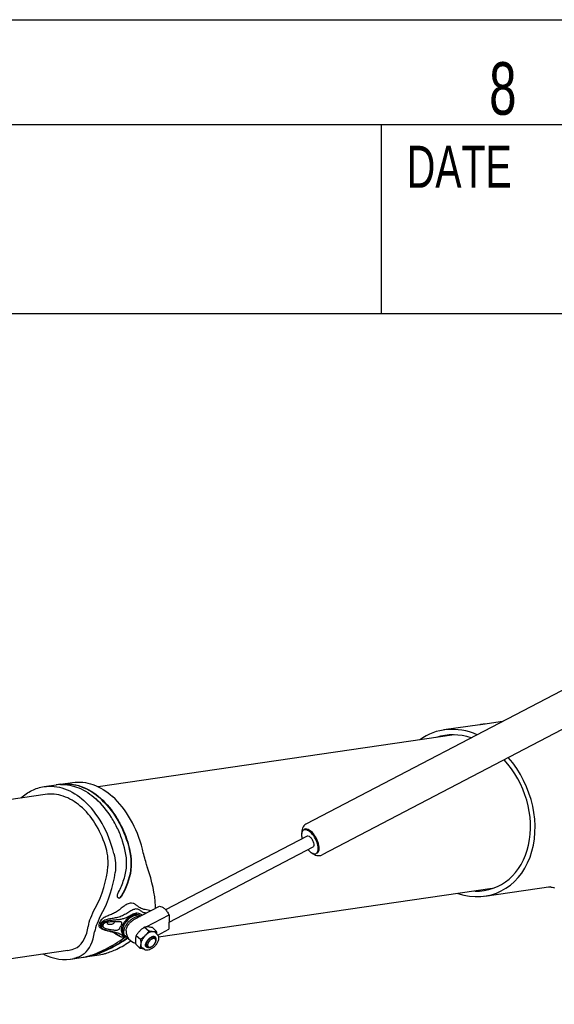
# Model space of a CAD drawing. Extents: x 0 to 420, y 0 to 297.
# Tile 11 of 14: x 368 to 393, y 250 to 297. Entities that reach past the tile are written whole.
import ezdxf

# ---------------------------------------------------------------- set-up
doc = ezdxf.new("R2010")
doc.units = 0
doc.header["$LTSCALE"] = 23.1
for name, color, linetype in [('100001_DXF_CONTINUOUS_LINE', 7, 'CONTINUOUS'), ('100003_DXF_CONTINUOUS_LINE', 7, 'CONTINUOUS'), ('100188_DXF_CONTINUOUS_LINE', 7, 'CONTINUOUS'), ('100332_DXF_FORMAT', 7, 'CONTINUOUS'), ('9900420_DXF_CONTINUOUS_LIN', 7, 'CONTINUOUS'), ('9903861_DXF_CONTINUOUS_LIN', 7, 'CONTINUOUS'), ('GAS_SPRING_BDXF_CONTINUOUS', 7, 'CONTINUOUS'), ('LOCK_NUT_M8_DXF_CONTINUOUS', 7, 'CONTINUOUS')]:
    doc.layers.add(name, color=color, linetype=linetype)
doc.styles.get("Standard").update_dxf_attribs({"font": 'txt', "width": 0.7})
doc.styles.add('TEXTSTYLE_2', font='txt', dxfattribs={"width": 0.7})

msp = doc.modelspace()

# ---------------------------------------------------------------- linework, layer by layer
at = {"layer": '100001_DXF_CONTINUOUS_LINE', "color": 7, "linetype": 'CONTINUOUS'}
for p, q in [((389.693, 263.443), (387.982, 263.194)), ((390.774, 263.597), (389.837, 263.461)), ((390.768, 263.594), (389.944, 263.474)), ((389.94, 255.288), (393.075, 255.745)), ((393.048, 255.723), (393.09, 255.715)), ((393.075, 255.745), (393.075, 255.745))]:
    msp.add_line(p, q, dxfattribs=at)
for points in [[(392.984, 255.732), (392.986, 255.732), (393.013, 255.728), (393.048, 255.723)], [(393.09, 255.715), (393.139, 255.706), (393.194, 255.694), (393.255, 255.679)]]:
    msp.add_lwpolyline(points, dxfattribs=at)
msp.add_arc((389.965, 261.576), 1.887, 97.0599, 98.2946, dxfattribs=at)
for major_axis, start_param, end_param in [((-1.61, 3.776), -0.68071, 0.182653), ((-1.506, 3.531), 5.681719, 6.21867), ((-1.61, 3.776), 2.551219, 5.114698), ((-1.506, 3.531), -3.484478, -1.143733)]:
    msp.add_ellipse((388.961, 259.241), major_axis=major_axis, ratio=0.782301, start_param=start_param, end_param=end_param, dxfattribs=at)
msp.add_open_spline([(389.944, 263.474), (389.927, 263.472), (389.857, 263.463), (389.787, 263.455), (389.733, 263.448)], degree=3, knots=[0, 0, 0, 0, 0.234713, 1, 1, 1, 1], dxfattribs=at)
at = {"layer": '100003_DXF_CONTINUOUS_LINE', "color": 7, "linetype": 'CONTINUOUS'}
for p, q in [((388.472, 262.962), (371.528, 260.491)), ((369.011, 260.124), (352.174, 257.67)), ((390.286, 255.642), (374.405, 253.327)), ((373.102, 253.137), (373.035, 253.127)), ((370.091, 252.698), (352.526, 250.137))]:
    msp.add_line(p, q, dxfattribs=at)
at = {"layer": '100188_DXF_CONTINUOUS_LINE', "color": 7, "linetype": 'CONTINUOUS'}
for p, q in [((368.957, 260.496), (369.527, 260.579)), ((369.743, 260.61), (369.745, 260.611)), ((369.745, 260.611), (370.314, 260.694)), ((371.424, 259.914), (371.423, 259.916)), ((371.43, 259.909), (371.424, 259.914)), ((371.636, 259.928), (371.634, 259.929)), ((371.641, 259.948), (371.643, 259.946)), ((373.55, 254.345), (373.532, 254.364)), ((372.727, 253.465), (372.761, 253.439)), ((370.229, 252.293), (370.815, 252.378)), ((371.031, 252.41), (371.028, 252.409)), ((371.031, 252.41), (371.586, 252.491))]:
    msp.add_line(p, q, dxfattribs=at)
for points in [[(371.606, 253.8), (371.639, 253.775), (371.676, 253.749), (371.703, 253.73)], [(372.249, 253.567), (372.253, 253.564), (372.264, 253.557), (372.275, 253.549), (372.286, 253.542), (372.297, 253.534), (372.308, 253.527)], [(372.308, 253.527), (372.32, 253.519), (372.332, 253.512), (372.343, 253.504), (372.355, 253.497), (372.367, 253.489), (372.379, 253.482), (372.392, 253.475), (372.404, 253.467), (372.417, 253.46), (372.429, 253.453), (372.442, 253.445), (372.455, 253.438), (372.468, 253.431), (372.481, 253.424), (372.494, 253.416), (372.508, 253.409), (372.521, 253.402), (372.535, 253.395), (372.549, 253.388), (372.563, 253.381), (372.577, 253.374), (372.585, 253.37)]]:
    msp.add_lwpolyline(points, dxfattribs=at)
for centre, radius, start, end in [((369.805, 258.669), 1.93, 91.7395, 98.2854), ((370.023, 258.708), 1.923, 98.3547, 101.595), ((372.531, 255.264), 0.0764, 227.9225, 233.9781), ((373.291, 254.762), 0.975, 356.6539, 3.1605), ((372.072, 253.423), 0.643, 99.9478, 101.4309), ((372.103, 253.241), 0.828, 97.5385, 99.8995), ((372.214, 253.952), 0.253, 154.8467, 159.2124), ((372.137, 252.992), 1.078, 96.6661, 97.5942), ((373.502, 253.685), 0.723, 115.8323, 116.954), ((373.425, 254.189), 0.199, 57.703, 59.297), ((373.427, 254.191), 0.196, 54.137, 57.706), ((373.428, 254.193), 0.194, 48.0522, 54.1357), ((373.429, 254.194), 0.193, 47.6932, 48.0442), ((373.536, 253.509), 0.873, 152.6728, 153.3014), ((372.885, 253.587), 0.193, 221.832, 227.8769), ((373.013, 252.977), 0.409, 121.9737, 125.8431), ((373.008, 252.987), 0.398, 117.971, 122.0078), ((372.846, 253.661), 0.279, 264.7438, 265.4229), ((370.487, 254.619), 2.265, 278.3445, 283.8123), ((370.727, 254.494), 2.107, 275.2957, 278.2178), ((370.452, 254.77), 2.42, 283.7656, 284.0357)]:
    msp.add_arc(centre, radius, start, end, dxfattribs=at)
for centre, major_axis, ratio, start_param, end_param in [((369.552, 256.411), (-0.743, 4.108), 0.685304, -1.472278, -0.721713), ((370.909, 256.609), (-0.743, 4.108), 0.685304, -1.472278, -0.721713), ((368.797, 256.301), (1.649, 3.654), 0.756307, -1.666583, -1.134241), ((368.797, 256.301), (1.722, 4.068), 0.774443, -1.703716, -1.228985), ((371.664, 256.719), (-1.854, 3.903), 0.469635, -2.286377, -1.811647), ((368.797, 256.301), (-1.604, 3.523), 0.470798, -3.063092, -2.53075), ((368.797, 256.301), (-1.854, 3.903), 0.469635, -3.013772, -2.539041), ((371.664, 256.719), (1.722, 4.068), 0.774443, 3.852075, 4.046031), ((369.552, 256.411), (-0.743, 4.108), 0.685304, 2.665562, 3.170445), ((370.909, 256.609), (-0.743, 4.108), 0.685304, -3.164968, -3.11274)]:
    msp.add_ellipse(centre, major_axis=major_axis, ratio=ratio, start_param=start_param, end_param=end_param, dxfattribs=at)
for points, knots in [([(369.745, 260.611), (369.905, 260.634), (370.236, 260.64), (370.912, 260.483), (371.372, 260.189), (371.641, 259.948)], [0, 0, 0, 0, 0.233956, 0.475402, 1, 1, 1, 1]), ([(369.746, 260.598), (370.038, 260.607), (370.661, 260.481), (371.182, 260.131), (371.423, 259.916)], [0, 0, 0, 0, 0.474818, 1, 1, 1, 1]), ([(371.634, 259.929), (371.375, 260.161), (370.937, 260.446), (370.291, 260.611), (369.973, 260.616), (369.819, 260.599)], [0, 0, 0, 0, 0.524471, 0.766214, 1, 1, 1, 1]), ([(370.314, 260.694), (370.474, 260.717), (370.805, 260.723), (371.482, 260.566), (371.942, 260.27), (372.212, 260.029)], [0, 0, 0, 0, 0.233928, 0.475362, 1, 1, 1, 1]), ([(367.851, 259.956), (368.009, 260.099), (368.354, 260.34), (368.756, 260.467), (368.957, 260.496)], [0, 0, 0, 0, 0.511959, 1, 1, 1, 1]), ([(368.957, 260.496), (369.116, 260.519), (369.448, 260.525), (370.125, 260.368), (370.585, 260.072), (370.854, 259.831)], [0, 0, 0, 0, 0.233928, 0.475362, 1, 1, 1, 1]), ([(371.873, 257.687), (371.751, 258.06), (371.436, 258.75), (370.751, 259.584), (370.034, 260.022), (369.441, 260.151), (369.151, 260.145), (369.011, 260.124)], [0, 0, 0, 0, 0.290688, 0.554879, 0.787804, 0.895466, 1, 1, 1, 1]), ([(372.47, 255.401), (372.567, 255.593), (372.742, 255.987), (372.963, 256.83), (372.787, 257.704), (372.474, 258.489), (372.089, 259.191), (371.714, 259.654), (371.43, 259.909)], [0, 0, 0, 0, 0.130003, 0.259463, 0.518653, 0.646347, 0.769949, 1, 1, 1, 1]), ([(371.636, 259.927), (371.929, 259.665), (372.452, 259.013), (372.978, 257.86), (373.204, 256.515), (372.839, 255.668), (372.628, 255.279)], [0, 0, 0, 0, 0.230123, 0.481246, 0.740807, 1, 1, 1, 1]), ([(371.643, 259.946), (371.937, 259.683), (372.325, 259.202), (372.716, 258.472), (373.029, 257.654), (373.22, 256.516), (372.855, 255.665), (372.644, 255.273)], [0, 0, 0, 0, 0.22997, 0.353705, 0.481477, 0.740902, 1, 1, 1, 1]), ([(373.887, 256.634), (373.863, 256.705), (373.77, 256.998), (373.694, 257.296), (373.638, 257.52)], [0, 0, 0, 0, 0.246401, 1, 1, 1, 1]), ([(372.48, 255.208), (372.469, 255.217), (372.432, 255.276), (372.446, 255.354), (372.47, 255.401)], [0, 0, 0, 0, 0.213112, 1, 1, 1, 1]), ([(373.05, 254.95), (372.984, 254.94), (372.85, 254.88), (372.676, 254.747), (372.498, 254.603), (372.309, 254.483), (372.111, 254.394), (371.91, 254.316), (371.707, 254.207), (371.613, 254.072), (371.584, 253.996)], [0, 0, 0, 0, 0.112976, 0.240147, 0.371099, 0.497658, 0.61763, 0.735844, 0.863148, 1, 1, 1, 1]), ([(372.644, 255.273), (372.628, 255.244), (372.59, 255.196), (372.524, 255.184), (372.5, 255.194)], [0, 0, 0, 0, 0.562427, 1, 1, 1, 1]), ([(372.507, 255.195), (372.518, 255.195), (372.57, 255.202), (372.609, 255.245), (372.628, 255.279)], [0, 0, 0, 0, 0.216344, 1, 1, 1, 1]), ([(374.029, 254.582), (373.99, 254.602), (373.902, 254.62), (373.731, 254.647), (373.557, 254.695), (373.418, 254.802), (373.314, 254.884), (373.193, 254.95), (373.097, 254.957), (373.05, 254.95)], [0, 0, 0, 0, 0.122015, 0.248157, 0.493711, 0.616174, 0.740792, 0.866706, 1, 1, 1, 1]), ([(371.063, 253.848), (371.085, 253.985), (371.18, 254.281), (371.31, 254.561), (371.391, 254.71)], [0, 0, 0, 0, 0.450766, 1, 1, 1, 1]), ([(371.646, 253.946), (371.66, 253.983), (371.703, 254.053), (371.83, 254.154), (372.023, 254.206), (372.248, 254.241), (372.471, 254.285), (372.691, 254.358), (372.891, 254.479), (373.075, 254.602), (373.211, 254.66), (373.277, 254.67)], [0, 0, 0, 0, 0.064105, 0.132157, 0.261721, 0.385211, 0.508218, 0.63394, 0.763452, 0.889706, 1, 1, 1, 1]), ([(372.992, 254.331), (373.048, 254.361), (373.151, 254.42), (373.265, 254.464), (373.32, 254.472)], [0, 0, 0, 0, 0.531415, 1, 1, 1, 1]), ([(373.837, 254.482), (373.792, 254.481), (373.698, 254.487), (373.578, 254.569), (373.454, 254.665), (373.336, 254.679), (373.277, 254.67)], [0, 0, 0, 0, 0.223123, 0.450993, 0.706434, 1, 1, 1, 1]), ([(373.571, 254.416), (373.535, 254.434), (373.457, 254.473), (373.367, 254.479), (373.32, 254.472)], [0, 0, 0, 0, 0.460995, 1, 1, 1, 1]), ([(371.692, 254.441), (371.61, 254.292), (371.479, 254.013), (371.385, 253.716), (371.364, 253.579)], [0, 0, 0, 0, 0.548432, 1, 1, 1, 1]), ([(371.584, 253.996), (371.576, 253.975), (371.564, 253.936), (371.559, 253.879), (371.573, 253.831), (371.594, 253.808), (371.606, 253.8)], [0, 0, 0, 0, 0.312609, 0.578359, 0.79904, 1, 1, 1, 1]), ([(371.695, 253.926), (371.705, 253.953), (371.736, 254.007), (371.832, 254.084), (371.98, 254.128), (372.156, 254.145), (372.328, 254.158), (372.498, 254.173), (372.668, 254.2), (372.835, 254.252), (372.94, 254.304), (372.992, 254.331)], [0, 0, 0, 0, 0.062377, 0.129013, 0.259667, 0.38448, 0.506804, 0.628364, 0.750351, 0.874409, 1, 1, 1, 1]), ([(371.788, 253.967), (371.793, 253.972), (371.812, 253.995), (371.836, 254.013), (371.857, 254.024)], [0, 0, 0, 0, 0.234017, 1, 1, 1, 1]), ([(371.857, 254.024), (371.863, 254.027), (371.891, 254.04), (371.921, 254.048), (371.944, 254.053)], [0, 0, 0, 0, 0.236, 1, 1, 1, 1]), ([(372.267, 253.987), (372.253, 253.972), (372.222, 253.951), (372.164, 253.939), (372.103, 253.936), (372.049, 253.936), (372.008, 253.943), (371.981, 253.954), (371.963, 253.981), (371.966, 254.003), (371.969, 254.015)], [0, 0, 0, 0, 0.164141, 0.300623, 0.487489, 0.665636, 0.749066, 0.826373, 0.903337, 1, 1, 1, 1]), ([(372.012, 254.063), (372.086, 254.072), (372.218, 254.077), (372.39, 254.081), (372.505, 254.085), (372.575, 254.081), (372.604, 254.075), (372.616, 254.07)], [0, 0, 0, 0, 0.370067, 0.651043, 0.857553, 0.936291, 1, 1, 1, 1]), ([(372.319, 254.079), (372.316, 254.072), (372.302, 254.039), (372.285, 254.007), (372.267, 253.987)], [0, 0, 0, 0, 0.239442, 1, 1, 1, 1]), ([(372.646, 254.021), (372.648, 253.998), (372.637, 253.944), (372.619, 253.894), (372.608, 253.867)], [0, 0, 0, 0, 0.444349, 1, 1, 1, 1]), ([(372.616, 254.07), (372.624, 254.065), (372.64, 254.052), (372.645, 254.031), (372.646, 254.021)], [0, 0, 0, 0, 0.487392, 1, 1, 1, 1]), ([(372.768, 254.039), (372.758, 254.025), (372.722, 253.97), (372.693, 253.912), (372.675, 253.866)], [0, 0, 0, 0, 0.258809, 1, 1, 1, 1]), ([(373.093, 254.282), (373.059, 254.259), (372.926, 254.157), (372.818, 254.022), (372.76, 253.91)], [0, 0, 0, 0, 0.247037, 1, 1, 1, 1]), ([(373.31, 254.423), (373.254, 254.415), (373.135, 254.37), (373.031, 254.302), (372.978, 254.261)], [0, 0, 0, 0, 0.461583, 1, 1, 1, 1]), ([(373.346, 254.388), (373.333, 254.386), (373.278, 254.375), (373.226, 254.355), (373.187, 254.336)], [0, 0, 0, 0, 0.23299, 1, 1, 1, 1]), ([(373.31, 254.423), (373.352, 254.429), (373.433, 254.428), (373.506, 254.39), (373.532, 254.364)], [0, 0, 0, 0, 0.54106, 1, 1, 1, 1]), ([(373.346, 254.388), (373.363, 254.39), (373.424, 254.395), (373.489, 254.382), (373.527, 254.36)], [0, 0, 0, 0, 0.277628, 1, 1, 1, 1]), ([(371.646, 253.946), (371.631, 253.907), (371.616, 253.82), (371.672, 253.751), (371.703, 253.73)], [0, 0, 0, 0, 0.532116, 1, 1, 1, 1]), ([(371.695, 253.926), (371.684, 253.897), (371.671, 253.836), (371.702, 253.781), (371.721, 253.761)], [0, 0, 0, 0, 0.526272, 1, 1, 1, 1]), ([(371.703, 253.73), (371.749, 253.699), (371.859, 253.666), (372.021, 253.629), (372.182, 253.591), (372.285, 253.557), (372.332, 253.534)], [0, 0, 0, 0, 0.250414, 0.50914, 0.762501, 1, 1, 1, 1]), ([(371.734, 253.749), (371.766, 253.722), (371.845, 253.686), (372.01, 253.643), (372.18, 253.611), (372.345, 253.574), (372.461, 253.541), (372.563, 253.496), (372.624, 253.461), (372.654, 253.444)], [0, 0, 0, 0, 0.126741, 0.260015, 0.527577, 0.657443, 0.781231, 0.895494, 1, 1, 1, 1]), ([(371.751, 253.869), (371.751, 253.854), (371.758, 253.82), (371.797, 253.78), (371.857, 253.754), (371.928, 253.733), (372.005, 253.716), (372.101, 253.699), (372.204, 253.684), (372.309, 253.671), (372.395, 253.665), (372.472, 253.669), (372.514, 253.699), (372.53, 253.717)], [0, 0, 0, 0, 0.054235, 0.113839, 0.1881, 0.27681, 0.372452, 0.463581, 0.615177, 0.73556, 0.833094, 0.913859, 1, 1, 1, 1]), ([(372.332, 253.534), (372.379, 253.511), (372.463, 253.454), (372.542, 253.391), (372.585, 253.37)], [0, 0, 0, 0, 0.523917, 1, 1, 1, 1]), ([(372.53, 253.717), (372.538, 253.727), (372.572, 253.773), (372.593, 253.826), (372.608, 253.867)], [0, 0, 0, 0, 0.228178, 1, 1, 1, 1]), ([(372.69, 253.503), (372.681, 253.516), (372.645, 253.575), (372.635, 253.646), (372.638, 253.698)], [0, 0, 0, 0, 0.229879, 1, 1, 1, 1]), ([(372.638, 253.698), (372.639, 253.712), (372.644, 253.769), (372.66, 253.825), (372.675, 253.866)], [0, 0, 0, 0, 0.235056, 1, 1, 1, 1]), ([(372.756, 253.902), (372.734, 253.86), (372.701, 253.776), (372.672, 253.625), (372.697, 253.507), (372.741, 253.458)], [0, 0, 0, 0, 0.305688, 0.575423, 1, 1, 1, 1]), ([(372.883, 253.241), (372.575, 253.032), (371.981, 252.701), (371.335, 252.454), (371.031, 252.41)], [0, 0, 0, 0, 0.547116, 1, 1, 1, 1]), ([(371.038, 252.423), (371.33, 252.496), (371.931, 252.766), (372.489, 253.103), (372.774, 253.309)], [0, 0, 0, 0, 0.461499, 1, 1, 1, 1]), ([(372.871, 253.258), (372.588, 253.067), (372.153, 252.821), (371.573, 252.57), (371.294, 252.485), (371.161, 252.457)], [0, 0, 0, 0, 0.539957, 0.785104, 1, 1, 1, 1]), ([(372.585, 253.37), (372.612, 253.357), (372.674, 253.338), (372.739, 253.341), (372.773, 253.346)], [0, 0, 0, 0, 0.466638, 1, 1, 1, 1]), ([(372.871, 253.258), (372.878, 253.263), (372.902, 253.281), (372.925, 253.303), (372.938, 253.321)], [0, 0, 0, 0, 0.278674, 1, 1, 1, 1]), ([(372.949, 253.302), (372.945, 253.297), (372.926, 253.273), (372.902, 253.254), (372.883, 253.241)], [0, 0, 0, 0, 0.217526, 1, 1, 1, 1]), ([(370.091, 252.698), (370.134, 252.704), (370.285, 252.733), (370.434, 252.786), (370.526, 252.848)], [0, 0, 0, 0, 0.280331, 1, 1, 1, 1]), ([(371.733, 252.518), (371.786, 252.53), (372.02, 252.592), (372.244, 252.686), (372.414, 252.766)], [0, 0, 0, 0, 0.225704, 1, 1, 1, 1]), ([(370.87, 252.541), (370.807, 252.487), (370.647, 252.395), (370.472, 252.342), (370.376, 252.32)], [0, 0, 0, 0, 0.455451, 1, 1, 1, 1])]:
    msp.add_open_spline(points, degree=3, knots=knots, dxfattribs=at)
for points in [[(371.999, 256.716), (372.027, 257.041), (371.975, 257.377), (371.873, 257.687)], [(372.281, 257.322), (372.355, 257.026), (372.383, 256.711), (372.343, 256.409)], [(372.5, 255.194), (372.495, 255.196), (372.49, 255.199), (372.486, 255.202)], [(371.969, 254.015), (371.971, 254.024), (371.974, 254.033), (371.977, 254.042)], [(372.978, 254.261), (372.898, 254.198), (372.826, 254.123), (372.768, 254.039)], [(373.174, 254.33), (373.146, 254.316), (373.119, 254.3), (373.093, 254.282)], [(373.644, 254.381), (373.619, 254.391), (373.595, 254.403), (373.571, 254.416)], [(371.721, 253.761), (371.725, 253.757), (371.73, 253.753), (371.734, 253.749)], [(371.761, 253.919), (371.755, 253.903), (371.751, 253.886), (371.751, 253.869)], [(371.761, 253.919), (371.768, 253.936), (371.777, 253.952), (371.788, 253.967)], [(372.654, 253.444), (372.686, 253.426), (372.718, 253.409), (372.753, 253.397)], [(372.727, 253.465), (372.713, 253.476), (372.701, 253.489), (372.69, 253.503)], [(372.753, 253.397), (372.774, 253.39), (372.797, 253.385), (372.82, 253.383)], [(372.849, 253.363), (372.824, 253.355), (372.799, 253.35), (372.773, 253.346)], [(372.821, 253.338), (372.834, 253.345), (372.846, 253.351), (372.86, 253.356)]]:
    msp.add_open_spline(points, degree=3, dxfattribs=at)
at = {"layer": '100332_DXF_FORMAT', "color": 7, "linetype": 'CONTINUOUS'}
for p, q in [((-0.002, 296.998), (419.998, 296.998)), ((414.998, 291.998), (24.998, 291.998)), ((414.998, 291.998), (244.498, 291.998)), ((384.998, 291.998), (384.998, 282.998)), ((414.998, 282.998), (244.498, 282.998))]:
    msp.add_line(p, q, dxfattribs=at)
at = {"layer": '9900420_DXF_CONTINUOUS_LIN', "color": 2, "linetype": 'CONTINUOUS'}
for p, q in [((374.118, 253.365), (374.245, 253.25)), ((374.272, 253.135), (374.274, 253.145)), ((373.785, 252.993), (373.913, 252.878)), ((374.02, 252.862), (374.03, 252.864))]:
    msp.add_line(p, q, dxfattribs=at)
at = {"layer": '9900420_DXF_CONTINUOUS_LIN', "color": 7, "linetype": 'CONTINUOUS'}
for p, q in [((374.28, 253.177), (374.272, 253.135)), ((373.989, 252.852), (374.03, 252.865))]:
    msp.add_line(p, q, dxfattribs=at)
for points, knots in [([(374.142, 253.341), (374.117, 253.337), (374.065, 253.32), (373.991, 253.274), (373.923, 253.212), (373.867, 253.138), (373.827, 253.06), (373.808, 252.985), (373.812, 252.917), (373.834, 252.881), (373.847, 252.869)], [0, 0, 0, 0, 0.119151, 0.256115, 0.403481, 0.551496, 0.690277, 0.811968, 0.913442, 1, 1, 1, 1]), ([(374.158, 253.271), (374.131, 253.267), (374.077, 253.246), (374.004, 253.193), (373.941, 253.122), (373.91, 253.067), (373.899, 253.038)], [0, 0, 0, 0, 0.219606, 0.475646, 0.744955, 1, 1, 1, 1]), ([(374.03, 252.865), (374.055, 252.872), (374.103, 252.897), (374.168, 252.949), (374.223, 253.015), (374.25, 253.065), (374.259, 253.091)], [0, 0, 0, 0, 0.230269, 0.487326, 0.751158, 1, 1, 1, 1]), ([(374.248, 253.316), (374.235, 253.327), (374.2, 253.344), (374.162, 253.344), (374.142, 253.341)], [0, 0, 0, 0, 0.464049, 1, 1, 1, 1]), ([(374.241, 253.253), (374.231, 253.262), (374.203, 253.273), (374.173, 253.273), (374.158, 253.271)], [0, 0, 0, 0, 0.464893, 1, 1, 1, 1]), ([(374.273, 253.198), (374.271, 253.209), (374.264, 253.23), (374.249, 253.247), (374.241, 253.253)], [0, 0, 0, 0, 0.519209, 1, 1, 1, 1]), ([(374.279, 253.265), (374.277, 253.27), (374.271, 253.289), (374.259, 253.306), (374.248, 253.316)], [0, 0, 0, 0, 0.263282, 1, 1, 1, 1]), ([(374.259, 253.091), (374.261, 253.094), (374.266, 253.109), (374.27, 253.123), (374.272, 253.135)], [0, 0, 0, 0, 0.259527, 1, 1, 1, 1]), ([(374.272, 253.135), (374.273, 253.14), (374.276, 253.161), (374.276, 253.182), (374.273, 253.198)], [0, 0, 0, 0, 0.270074, 1, 1, 1, 1]), ([(374.28, 253.177), (374.282, 253.185), (374.286, 253.214), (374.285, 253.245), (374.279, 253.265)], [0, 0, 0, 0, 0.274214, 1, 1, 1, 1]), ([(373.847, 252.869), (373.851, 252.865), (373.867, 252.853), (373.886, 252.846), (373.901, 252.844)], [0, 0, 0, 0, 0.242503, 1, 1, 1, 1]), ([(373.899, 253.038), (373.893, 253.022), (373.884, 252.993), (373.881, 252.949), (373.888, 252.911), (373.901, 252.89), (373.909, 252.882)], [0, 0, 0, 0, 0.299676, 0.563873, 0.793699, 1, 1, 1, 1]), ([(373.901, 252.844), (373.905, 252.843), (373.922, 252.841), (373.94, 252.842), (373.953, 252.844)], [0, 0, 0, 0, 0.23645, 1, 1, 1, 1]), ([(373.909, 252.882), (373.917, 252.874), (373.935, 252.862), (373.957, 252.857), (373.968, 252.857)], [0, 0, 0, 0, 0.480821, 1, 1, 1, 1]), ([(373.953, 252.844), (373.956, 252.844), (373.968, 252.846), (373.98, 252.849), (373.989, 252.852)], [0, 0, 0, 0, 0.241322, 1, 1, 1, 1]), ([(373.968, 252.857), (373.97, 252.856), (373.981, 252.856), (373.992, 252.857), (374, 252.858)], [0, 0, 0, 0, 0.239841, 1, 1, 1, 1]), ([(374, 252.858), (374.003, 252.858), (374.013, 252.86), (374.023, 252.862), (374.03, 252.865)], [0, 0, 0, 0, 0.241293, 1, 1, 1, 1])]:
    msp.add_open_spline(points, degree=3, knots=knots, dxfattribs=at)
at = {"layer": '9900420_DXF_CONTINUOUS_LIN', "color": 2, "linetype": 'CONTINUOUS'}
for points, knots in [([(374.242, 253.253), (374.239, 253.254), (374.235, 253.257), (374.23, 253.26), (374.226, 253.262), (374.223, 253.263), (374.221, 253.264), (374.219, 253.265), (374.217, 253.266), (374.216, 253.267), (374.216, 253.267), (374.215, 253.267), (374.215, 253.267), (374.214, 253.268), (374.213, 253.268), (374.212, 253.268), (374.211, 253.268), (374.209, 253.268), (374.206, 253.269), (374.202, 253.27), (374.197, 253.27), (374.191, 253.271), (374.188, 253.272), (374.185, 253.272), (374.184, 253.272), (374.183, 253.273), (374.182, 253.273), (374.181, 253.273), (374.179, 253.272), (374.177, 253.272), (374.175, 253.272), (374.172, 253.272), (374.168, 253.271), (374.163, 253.271), (374.158, 253.27), (374.154, 253.27), (374.151, 253.269), (374.149, 253.269), (374.147, 253.269), (374.145, 253.269), (374.144, 253.269), (374.143, 253.268), (374.142, 253.268), (374.141, 253.267), (374.138, 253.266), (374.133, 253.265), (374.126, 253.263), (374.12, 253.261), (374.115, 253.259), (374.111, 253.257), (374.108, 253.257), (374.106, 253.256), (374.105, 253.256), (374.104, 253.255), (374.103, 253.255), (374.102, 253.254), (374.1, 253.254), (374.098, 253.252), (374.094, 253.25), (374.091, 253.249), (374.087, 253.246), (374.081, 253.243), (374.076, 253.241), (374.072, 253.238), (374.069, 253.237), (374.067, 253.236), (374.065, 253.235), (374.064, 253.234), (374.063, 253.234), (374.062, 253.233), (374.062, 253.233), (374.061, 253.233), (374.061, 253.232), (374.06, 253.232), (374.058, 253.231), (374.057, 253.23), (374.055, 253.228), (374.052, 253.226), (374.048, 253.223), (374.042, 253.219), (374.036, 253.214), (374.03, 253.21), (374.026, 253.207), (374.023, 253.205), (374.02, 253.203), (374.018, 253.201), (374.016, 253.199), (374.013, 253.197), (374.009, 253.193), (374.004, 253.188), (373.998, 253.183), (373.992, 253.177), (373.987, 253.172), (373.984, 253.169), (373.983, 253.168), (373.982, 253.167), (373.981, 253.166), (373.979, 253.164), (373.977, 253.162), (373.975, 253.159), (373.973, 253.156), (373.969, 253.152), (373.965, 253.147), (373.96, 253.141), (373.957, 253.137), (373.954, 253.134), (373.952, 253.131), (373.95, 253.129), (373.949, 253.128), (373.948, 253.126), (373.947, 253.125), (373.946, 253.124), (373.943, 253.12), (373.94, 253.114), (373.935, 253.107), (373.931, 253.101), (373.927, 253.095), (373.924, 253.09), (373.923, 253.088), (373.921, 253.085), (373.92, 253.083), (373.918, 253.08), (373.917, 253.077), (373.914, 253.072), (373.912, 253.066), (373.908, 253.059), (373.904, 253.05), (373.901, 253.043), (373.898, 253.038)], [0, 0, 0, 0, 0.03125, 0.046875, 0.0625, 0.070312, 0.078125, 0.085938, 0.09375, 0.097656, 0.098633, 0.099609, 0.101562, 0.103516, 0.105469, 0.109375, 0.113281, 0.117188, 0.125, 0.140625, 0.15625, 0.171875, 0.1875, 0.191406, 0.195312, 0.197266, 0.199219, 0.203125, 0.207031, 0.210938, 0.21875, 0.226562, 0.234375, 0.25, 0.265625, 0.273438, 0.28125, 0.289062, 0.292969, 0.296875, 0.300781, 0.302734, 0.304688, 0.308594, 0.3125, 0.328125, 0.34375, 0.359375, 0.375, 0.382812, 0.390625, 0.394531, 0.396484, 0.398438, 0.400391, 0.402344, 0.40625, 0.414062, 0.421875, 0.429688, 0.4375, 0.453125, 0.46875, 0.476562, 0.484375, 0.488281, 0.492188, 0.496094, 0.498047, 0.499023, 0.5, 0.500977, 0.501953, 0.503906, 0.507812, 0.511719, 0.515625, 0.523438, 0.53125, 0.546875, 0.5625, 0.578125, 0.585938, 0.59375, 0.601562, 0.605469, 0.609375, 0.617188, 0.625, 0.640625, 0.65625, 0.671875, 0.6875, 0.695312, 0.697266, 0.699219, 0.703125, 0.707031, 0.710938, 0.71875, 0.726562, 0.734375, 0.75, 0.765625, 0.773438, 0.78125, 0.789062, 0.792969, 0.796875, 0.800781, 0.802734, 0.804688, 0.8125, 0.828125, 0.84375, 0.859375, 0.875, 0.882812, 0.890625, 0.894531, 0.898438, 0.90625, 0.914062, 0.921875, 0.9375, 0.953125, 0.96875, 1, 1, 1, 1]), ([(374.03, 252.864), (374.033, 252.866), (374.039, 252.868), (374.047, 252.871), (374.054, 252.874), (374.059, 252.876), (374.062, 252.877), (374.064, 252.878), (374.066, 252.879), (374.067, 252.879), (374.068, 252.88), (374.069, 252.88), (374.07, 252.88), (374.071, 252.881), (374.073, 252.883), (374.077, 252.885), (374.083, 252.888), (374.089, 252.892), (374.094, 252.895), (374.099, 252.898), (374.102, 252.9), (374.105, 252.901), (374.107, 252.902), (374.108, 252.903), (374.109, 252.903), (374.11, 252.904), (374.111, 252.905), (374.113, 252.907), (374.116, 252.909), (374.12, 252.912), (374.126, 252.917), (374.131, 252.921), (374.137, 252.925), (374.141, 252.928), (374.143, 252.93), (374.145, 252.932), (374.147, 252.933), (374.148, 252.935), (374.15, 252.936), (374.151, 252.937), (374.154, 252.94), (374.158, 252.944), (374.165, 252.951), (374.171, 252.957), (374.176, 252.961), (374.178, 252.964), (374.18, 252.966), (374.181, 252.967), (374.182, 252.968), (374.184, 252.97), (374.186, 252.972), (374.188, 252.975), (374.191, 252.978), (374.195, 252.984), (374.2, 252.99), (374.205, 252.996), (374.208, 253), (374.211, 253.003), (374.212, 253.005), (374.213, 253.006), (374.214, 253.007), (374.215, 253.009), (374.216, 253.011), (374.218, 253.014), (374.221, 253.017), (374.223, 253.022), (374.227, 253.028), (374.231, 253.034), (374.235, 253.04), (374.237, 253.044), (374.239, 253.047), (374.24, 253.048), (374.24, 253.049), (374.24, 253.049), (374.241, 253.05), (374.242, 253.052), (374.243, 253.054), (374.244, 253.056), (374.245, 253.059), (374.247, 253.065), (374.251, 253.072), (374.255, 253.081), (374.258, 253.088), (374.26, 253.091)], [0, 0, 0, 0, 0.03125, 0.0625, 0.09375, 0.109375, 0.117188, 0.125, 0.132812, 0.136719, 0.140625, 0.142578, 0.144531, 0.148438, 0.15625, 0.171875, 0.1875, 0.21875, 0.234375, 0.25, 0.265625, 0.273438, 0.28125, 0.283203, 0.285156, 0.289062, 0.292969, 0.296875, 0.3125, 0.328125, 0.34375, 0.375, 0.390625, 0.40625, 0.414062, 0.421875, 0.429688, 0.433594, 0.4375, 0.445312, 0.453125, 0.46875, 0.5, 0.53125, 0.546875, 0.554688, 0.5625, 0.566406, 0.570312, 0.578125, 0.585938, 0.59375, 0.609375, 0.625, 0.65625, 0.671875, 0.6875, 0.703125, 0.707031, 0.710938, 0.714844, 0.71875, 0.726562, 0.734375, 0.75, 0.765625, 0.78125, 0.8125, 0.828125, 0.84375, 0.851562, 0.855469, 0.857422, 0.859375, 0.863281, 0.867188, 0.875, 0.882812, 0.890625, 0.90625, 0.9375, 0.96875, 1, 1, 1, 1]), ([(374.273, 253.199), (374.273, 253.2), (374.272, 253.203), (374.271, 253.206), (374.271, 253.208), (374.271, 253.21), (374.27, 253.211), (374.269, 253.213), (374.269, 253.215), (374.268, 253.217), (374.267, 253.218), (374.267, 253.22), (374.267, 253.221), (374.266, 253.221), (374.265, 253.223), (374.264, 253.225), (374.263, 253.227), (374.263, 253.228), (374.262, 253.229), (374.262, 253.23), (374.261, 253.231), (374.26, 253.233), (374.258, 253.235), (374.257, 253.237), (374.257, 253.238), (374.256, 253.238), (374.255, 253.239), (374.254, 253.241), (374.253, 253.242), (374.252, 253.243), (374.251, 253.245), (374.25, 253.245), (374.25, 253.246), (374.249, 253.247), (374.247, 253.248), (374.245, 253.25), (374.243, 253.252), (374.242, 253.253)], [0, 0, 0, 0, 0.0625, 0.125, 0.15625, 0.171875, 0.1875, 0.21875, 0.25, 0.28125, 0.3125, 0.328125, 0.34375, 0.359375, 0.375, 0.4375, 0.46875, 0.484375, 0.5, 0.515625, 0.53125, 0.5625, 0.625, 0.640625, 0.65625, 0.671875, 0.6875, 0.71875, 0.75, 0.78125, 0.8125, 0.828125, 0.84375, 0.859375, 0.875, 0.9375, 1, 1, 1, 1]), ([(374.26, 253.091), (374.26, 253.092), (374.261, 253.095), (374.262, 253.099), (374.263, 253.101), (374.264, 253.104), (374.265, 253.105), (374.265, 253.107), (374.266, 253.109), (374.266, 253.111), (374.267, 253.112), (374.267, 253.113), (374.267, 253.113), (374.267, 253.114), (374.268, 253.116), (374.268, 253.118), (374.269, 253.119), (374.269, 253.121), (374.269, 253.122), (374.27, 253.124), (374.27, 253.126), (374.271, 253.128), (374.271, 253.13), (374.272, 253.132), (374.272, 253.134), (374.272, 253.135)], [0, 0, 0, 0, 0.125, 0.1875, 0.25, 0.3125, 0.34375, 0.375, 0.4375, 0.46875, 0.484375, 0.5, 0.515625, 0.53125, 0.5625, 0.625, 0.65625, 0.6875, 0.71875, 0.75, 0.8125, 0.84375, 0.875, 0.9375, 1, 1, 1, 1]), ([(374.274, 253.145), (374.274, 253.146), (374.274, 253.148), (374.275, 253.151), (374.275, 253.153), (374.275, 253.156), (374.275, 253.158), (374.276, 253.161), (374.276, 253.162), (374.276, 253.163), (374.276, 253.164), (374.276, 253.166), (374.276, 253.169), (374.276, 253.171), (374.276, 253.172), (374.276, 253.174), (374.276, 253.176), (374.276, 253.179), (374.276, 253.181), (374.276, 253.182), (374.275, 253.183), (374.275, 253.184), (374.275, 253.186), (374.275, 253.187), (374.275, 253.189), (374.275, 253.19), (374.275, 253.191), (374.274, 253.193), (374.274, 253.195), (374.274, 253.198), (374.273, 253.199)], [0, 0, 0, 0, 0.0625, 0.125, 0.15625, 0.1875, 0.25, 0.28125, 0.3125, 0.328125, 0.34375, 0.375, 0.4375, 0.46875, 0.5, 0.53125, 0.5625, 0.625, 0.65625, 0.671875, 0.6875, 0.71875, 0.75, 0.78125, 0.8125, 0.828125, 0.84375, 0.875, 0.9375, 1, 1, 1, 1]), ([(373.898, 253.038), (373.897, 253.034), (373.895, 253.028), (373.893, 253.021), (373.891, 253.016), (373.89, 253.012), (373.89, 253.01), (373.889, 253.008), (373.889, 253.007), (373.889, 253.006), (373.888, 253.005), (373.888, 253.003), (373.888, 253.001), (373.887, 252.997), (373.886, 252.992), (373.885, 252.988), (373.884, 252.984), (373.884, 252.982), (373.884, 252.98), (373.883, 252.979), (373.883, 252.978), (373.883, 252.977), (373.883, 252.975), (373.883, 252.973), (373.883, 252.97), (373.883, 252.968), (373.883, 252.964), (373.883, 252.961), (373.883, 252.957), (373.882, 252.955), (373.882, 252.952), (373.882, 252.951), (373.882, 252.95), (373.882, 252.949), (373.882, 252.949), (373.882, 252.948), (373.883, 252.947), (373.883, 252.945), (373.883, 252.942), (373.884, 252.939), (373.884, 252.936), (373.885, 252.933), (373.885, 252.93), (373.885, 252.928), (373.886, 252.926), (373.886, 252.925), (373.886, 252.925), (373.886, 252.924), (373.886, 252.923), (373.887, 252.922), (373.887, 252.921), (373.888, 252.919), (373.889, 252.917), (373.89, 252.913), (373.891, 252.91), (373.892, 252.907), (373.893, 252.905), (373.894, 252.904), (373.894, 252.903), (373.894, 252.902), (373.894, 252.902), (373.895, 252.901), (373.895, 252.901), (373.896, 252.899), (373.897, 252.898), (373.899, 252.896), (373.9, 252.894), (373.903, 252.889), (373.906, 252.886), (373.907, 252.884)], [0, 0, 0, 0, 0.0625, 0.09375, 0.125, 0.140625, 0.15625, 0.164062, 0.167969, 0.171875, 0.179688, 0.1875, 0.203125, 0.21875, 0.25, 0.28125, 0.296875, 0.3125, 0.320312, 0.328125, 0.332031, 0.335938, 0.34375, 0.359375, 0.375, 0.390625, 0.40625, 0.4375, 0.453125, 0.46875, 0.484375, 0.492188, 0.496094, 0.5, 0.503906, 0.507812, 0.515625, 0.53125, 0.546875, 0.5625, 0.59375, 0.609375, 0.625, 0.640625, 0.65625, 0.660156, 0.664062, 0.667969, 0.671875, 0.679688, 0.6875, 0.703125, 0.71875, 0.75, 0.78125, 0.796875, 0.8125, 0.820312, 0.828125, 0.832031, 0.835938, 0.839844, 0.84375, 0.859375, 0.875, 0.890625, 0.90625, 0.9375, 1, 1, 1, 1]), ([(373.907, 252.884), (373.908, 252.883), (373.91, 252.881), (373.912, 252.879), (373.913, 252.878), (373.914, 252.877), (373.915, 252.876), (373.916, 252.876), (373.917, 252.875), (373.919, 252.873), (373.921, 252.872), (373.922, 252.871), (373.923, 252.87), (373.924, 252.87), (373.925, 252.869), (373.927, 252.868), (373.929, 252.867), (373.931, 252.866), (373.932, 252.865), (373.933, 252.865), (373.934, 252.865), (373.935, 252.864), (373.938, 252.863), (373.94, 252.862), (373.942, 252.862), (373.942, 252.861), (373.943, 252.861), (373.944, 252.861), (373.945, 252.861), (373.947, 252.86), (373.949, 252.86), (373.951, 252.859), (373.953, 252.859), (373.954, 252.858), (373.955, 252.858), (373.957, 252.858), (373.959, 252.857), (373.962, 252.857), (373.965, 252.857), (373.967, 252.856)], [0, 0, 0, 0, 0.0625, 0.125, 0.140625, 0.15625, 0.171875, 0.1875, 0.21875, 0.25, 0.28125, 0.3125, 0.328125, 0.34375, 0.359375, 0.375, 0.4375, 0.46875, 0.484375, 0.5, 0.515625, 0.53125, 0.5625, 0.625, 0.640625, 0.65625, 0.664062, 0.671875, 0.6875, 0.71875, 0.75, 0.78125, 0.8125, 0.828125, 0.84375, 0.859375, 0.875, 0.9375, 1, 1, 1, 1]), ([(373.967, 252.856), (373.969, 252.856), (373.971, 252.856), (373.974, 252.856), (373.976, 252.856), (373.978, 252.856), (373.98, 252.856), (373.982, 252.856), (373.983, 252.856), (373.984, 252.856), (373.986, 252.856), (373.988, 252.856), (373.99, 252.856), (373.992, 252.857), (373.994, 252.857), (373.996, 252.857), (373.998, 252.857), (374, 252.858), (374.001, 252.858), (374.002, 252.858), (374.004, 252.858), (374.006, 252.859), (374.009, 252.859), (374.011, 252.859), (374.015, 252.86), (374.018, 252.861), (374.02, 252.862)], [0, 0, 0, 0, 0.125, 0.15625, 0.1875, 0.25, 0.28125, 0.3125, 0.328125, 0.34375, 0.375, 0.4375, 0.46875, 0.5, 0.53125, 0.5625, 0.625, 0.65625, 0.671875, 0.6875, 0.71875, 0.75, 0.8125, 0.84375, 0.875, 1, 1, 1, 1])]:
    msp.add_open_spline(points, degree=3, knots=knots, dxfattribs=at)
at = {"layer": '9903861_DXF_CONTINUOUS_LIN', "color": 7, "linetype": 'CONTINUOUS'}
msp.add_line((372.827, 253.38), (372.758, 253.442), dxfattribs=at)
for points, knots in [([(372.827, 253.38), (372.815, 253.39), (372.794, 253.414), (372.771, 253.458), (372.757, 253.509), (372.752, 253.566), (372.756, 253.627), (372.773, 253.716), (372.817, 253.831), (372.898, 253.966), (373.002, 254.09), (373.122, 254.195), (373.211, 254.251), (373.257, 254.273)], [0, 0, 0, 0, 0.042175, 0.085962, 0.132696, 0.183284, 0.238186, 0.297476, 0.427873, 0.570248, 0.717979, 0.863608, 1, 1, 1, 1]), ([(372.761, 253.91), (372.78, 253.946), (372.824, 254.018), (372.903, 254.117), (372.993, 254.207), (373.06, 254.258), (373.094, 254.281)], [0, 0, 0, 0, 0.246108, 0.500001, 0.753893, 1, 1, 1, 1]), ([(373.094, 254.281), (373.102, 254.286), (373.132, 254.305), (373.163, 254.323), (373.188, 254.335)], [0, 0, 0, 0, 0.256518, 1, 1, 1, 1]), ([(373.188, 254.335), (373.223, 254.352), (373.292, 254.379), (373.38, 254.393), (373.445, 254.388), (373.488, 254.378), (373.526, 254.361), (373.548, 254.345), (373.558, 254.336)], [0, 0, 0, 0, 0.299251, 0.562151, 0.680653, 0.791747, 0.897346, 1, 1, 1, 1]), ([(373.257, 254.273), (373.281, 254.285), (373.329, 254.304), (373.42, 254.329), (373.489, 254.331), (373.531, 254.322)], [0, 0, 0, 0, 0.284074, 0.545934, 1, 1, 1, 1]), ([(372.758, 253.442), (372.745, 253.453), (372.724, 253.478), (372.7, 253.524), (372.687, 253.578), (372.683, 253.637), (372.688, 253.701), (372.709, 253.795), (372.738, 253.864), (372.761, 253.91)], [0, 0, 0, 0, 0.097499, 0.199018, 0.307836, 0.426103, 0.554827, 0.694039, 1, 1, 1, 1]), ([(372.932, 253.33), (372.912, 253.334), (372.874, 253.345), (372.841, 253.367), (372.827, 253.38)], [0, 0, 0, 0, 0.513575, 1, 1, 1, 1])]:
    msp.add_open_spline(points, degree=3, knots=knots, dxfattribs=at)
at = {"layer": 'GAS_SPRING_BDXF_CONTINUOUS', "color": 7, "linetype": 'CONTINUOUS'}
for p, q in [((399.458, 268.133), (381.421, 258.712)), ((400.503, 266.817), (382.185, 257.248)), ((381.359, 258.468), (381.318, 258.446)), ((381.474, 258.147), (374.742, 254.63)), ((381.752, 257.615), (374.902, 254.036)), ((381.95, 257.337), (381.909, 257.315)), ((373.235, 254.168), (374.449, 254.802)), ((373.823, 253.821), (374.91, 254.389)), ((374.91, 254.389), (374.894, 253.708)), ((374.367, 253.433), (374.894, 253.708))]:
    msp.add_line(p, q, dxfattribs=at)
for centre, radius, start, end in [((382.081, 257.95), 0.716, 228.1035, 232.0519), ((381.917, 257.712), 0.427, 241.4533, 241.7868), ((373.458, 253.621), 0.6, 178.8492, 255.8673)]:
    msp.add_arc(centre, radius, start, end, dxfattribs=at)
for points, knots in [([(381.421, 258.712), (381.348, 258.674), (381.232, 258.53), (381.22, 258.357), (381.225, 258.272)], [0, 0, 0, 0, 0.488358, 1, 1, 1, 1]), ([(381.247, 258.029), (381.242, 258.051), (381.225, 258.13), (381.218, 258.213), (381.224, 258.272)], [0, 0, 0, 0, 0.276947, 1, 1, 1, 1]), ([(381.224, 258.272), (381.226, 258.292), (381.237, 258.358), (381.276, 258.424), (381.318, 258.446)], [0, 0, 0, 0, 0.300934, 1, 1, 1, 1]), ([(381.318, 258.446), (381.337, 258.456), (381.4, 258.47), (381.512, 258.434), (381.586, 258.379), (381.624, 258.344)], [0, 0, 0, 0, 0.192507, 0.541917, 1, 1, 1, 1]), ([(381.666, 258.366), (381.639, 258.39), (381.556, 258.457), (381.425, 258.502), (381.359, 258.468)], [0, 0, 0, 0, 0.325849, 1, 1, 1, 1]), ([(381.909, 257.315), (381.963, 257.344), (382.01, 257.46), (382.005, 257.615), (381.963, 257.827), (381.847, 258.085), (381.707, 258.27), (381.624, 258.344)], [0, 0, 0, 0, 0.159287, 0.273377, 0.408608, 0.712618, 1, 1, 1, 1]), ([(381.95, 257.337), (382.005, 257.366), (382.051, 257.482), (382.046, 257.637), (382.004, 257.849), (381.889, 258.107), (381.748, 258.292), (381.666, 258.366)], [0, 0, 0, 0, 0.159287, 0.273377, 0.408608, 0.71262, 1, 1, 1, 1]), ([(381.474, 258.147), (381.483, 258.152), (381.537, 258.163), (381.587, 258.127), (381.619, 258.099)], [0, 0, 0, 0, 0.195002, 1, 1, 1, 1]), ([(381.619, 258.099), (381.657, 258.064), (381.724, 257.977), (381.784, 257.836), (381.81, 257.709), (381.778, 257.628), (381.752, 257.615)], [0, 0, 0, 0, 0.287749, 0.592122, 0.840515, 1, 1, 1, 1]), ([(381.715, 257.336), (381.733, 257.327), (381.792, 257.299), (381.868, 257.294), (381.909, 257.315)], [0, 0, 0, 0, 0.300167, 1, 1, 1, 1]), ([(381.715, 257.336), (381.782, 257.284), (381.931, 257.197), (382.113, 257.211), (382.185, 257.248)], [0, 0, 0, 0, 0.511449, 1, 1, 1, 1]), ([(374.449, 254.802), (374.487, 254.803), (374.548, 254.785), (374.623, 254.74), (374.709, 254.671), (374.811, 254.555), (374.879, 254.447), (374.91, 254.389)], [0, 0, 0, 0, 0.175936, 0.285251, 0.408617, 0.690162, 1, 1, 1, 1]), ([(372.857, 253.633), (372.858, 253.682), (372.885, 253.789), (372.968, 253.937), (373.086, 254.07), (373.184, 254.141), (373.235, 254.168)], [0, 0, 0, 0, 0.218367, 0.473916, 0.743711, 1, 1, 1, 1])]:
    msp.add_open_spline(points, degree=3, knots=knots, dxfattribs=at)
for points in [[(381.602, 257.417), (381.575, 257.442), (381.549, 257.468), (381.525, 257.496)], [(381.64, 257.386), (381.663, 257.368), (381.688, 257.351), (381.713, 257.337)]]:
    msp.add_open_spline(points, degree=3, dxfattribs=at)
at = {"layer": 'LOCK_NUT_M8_DXF_CONTINUOUS', "color": 7, "linetype": 'CONTINUOUS'}
for p, q in [((373.742, 253.809), (373.942, 253.63)), ((374.113, 253.786), (374.313, 253.607)), ((374.345, 253.458), (374.276, 253.526)), ((373.344, 253.413), (373.544, 253.234)), ((373.317, 252.995), (373.517, 252.816)), ((373.717, 252.756), (373.641, 252.818))]:
    msp.add_line(p, q, dxfattribs=at)
for points, knots in [([(373.517, 253.635), (373.483, 253.601), (373.421, 253.53), (373.369, 253.453), (373.344, 253.413)], [0, 0, 0, 0, 0.503287, 1, 1, 1, 1]), ([(373.742, 253.809), (373.702, 253.784), (373.623, 253.731), (373.55, 253.668), (373.517, 253.635)], [0, 0, 0, 0, 0.500037, 1, 1, 1, 1]), ([(373.901, 253.821), (373.872, 253.823), (373.819, 253.823), (373.766, 253.814), (373.742, 253.809)], [0, 0, 0, 0, 0.541883, 1, 1, 1, 1]), ([(373.942, 253.63), (373.918, 253.59), (373.865, 253.512), (373.804, 253.441), (373.77, 253.408)], [0, 0, 0, 0, 0.496713, 1, 1, 1, 1]), ([(374.154, 253.594), (374.124, 253.596), (374.058, 253.588), (373.96, 253.551), (373.861, 253.49), (373.8, 253.437), (373.77, 253.408)], [0, 0, 0, 0, 0.207163, 0.446915, 0.714508, 1, 1, 1, 1]), ([(374.113, 253.786), (374.076, 253.795), (374.006, 253.81), (373.935, 253.819), (373.901, 253.821)], [0, 0, 0, 0, 0.527821, 1, 1, 1, 1]), ([(374.154, 253.594), (374.121, 253.596), (374.049, 253.606), (373.979, 253.621), (373.942, 253.63)], [0, 0, 0, 0, 0.472179, 1, 1, 1, 1]), ([(374.313, 253.607), (374.289, 253.601), (374.237, 253.593), (374.183, 253.593), (374.154, 253.594)], [0, 0, 0, 0, 0.458117, 1, 1, 1, 1]), ([(374.307, 253.496), (374.3, 253.51), (374.284, 253.537), (374.248, 253.568), (374.204, 253.588), (374.171, 253.593), (374.154, 253.594)], [0, 0, 0, 0, 0.246238, 0.486187, 0.733499, 1, 1, 1, 1]), ([(374.326, 253.477), (374.326, 253.487), (374.323, 253.531), (374.318, 253.574), (374.313, 253.607)], [0, 0, 0, 0, 0.243377, 1, 1, 1, 1]), ([(373.304, 253.228), (373.303, 253.21), (373.3, 253.132), (373.308, 253.054), (373.317, 252.995)], [0, 0, 0, 0, 0.234046, 1, 1, 1, 1]), ([(373.344, 253.413), (373.334, 253.385), (373.315, 253.324), (373.306, 253.261), (373.304, 253.228)], [0, 0, 0, 0, 0.472764, 1, 1, 1, 1]), ([(373.77, 253.408), (373.736, 253.374), (373.664, 253.312), (373.585, 253.259), (373.544, 253.234)], [0, 0, 0, 0, 0.499963, 1, 1, 1, 1]), ([(373.544, 253.234), (373.547, 253.213), (373.557, 253.136), (373.561, 253.058), (373.557, 253.001)], [0, 0, 0, 0, 0.26427, 1, 1, 1, 1]), ([(373.77, 253.408), (373.711, 253.349), (373.636, 253.25), (373.574, 253.106), (373.56, 253.035), (373.557, 253.001)], [0, 0, 0, 0, 0.535935, 0.781758, 1, 1, 1, 1]), ([(374.407, 253.27), (374.404, 253.23), (374.385, 253.147), (374.327, 253.029), (374.244, 252.918), (374.143, 252.823), (374.032, 252.752), (373.919, 252.712), (373.824, 252.708), (373.758, 252.728), (373.73, 252.746), (373.717, 252.756)], [0, 0, 0, 0, 0.1205, 0.254226, 0.395923, 0.5377, 0.671642, 0.79242, 0.899815, 0.95041, 1, 1, 1, 1]), ([(373.781, 252.966), (373.783, 252.988), (373.793, 253.036), (373.835, 253.134), (373.905, 253.226), (373.991, 253.301), (374.058, 253.343), (374.123, 253.369), (374.165, 253.375), (374.184, 253.374)], [0, 0, 0, 0, 0.108604, 0.2364, 0.520834, 0.663028, 0.794762, 0.908984, 1, 1, 1, 1]), ([(374.184, 253.374), (374.195, 253.373), (374.215, 253.37), (374.233, 253.359), (374.24, 253.353)], [0, 0, 0, 0, 0.556036, 1, 1, 1, 1]), ([(374.24, 253.353), (374.251, 253.343), (374.271, 253.315), (374.277, 253.282), (374.279, 253.265)], [0, 0, 0, 0, 0.47258, 1, 1, 1, 1]), ([(374.345, 253.458), (374.357, 253.446), (374.377, 253.42), (374.405, 253.358), (374.409, 253.305), (374.407, 253.27)], [0, 0, 0, 0, 0.239094, 0.482944, 1, 1, 1, 1]), ([(373.557, 253.001), (373.555, 252.967), (373.546, 252.904), (373.528, 252.844), (373.517, 252.816)], [0, 0, 0, 0, 0.527236, 1, 1, 1, 1]), ([(373.517, 252.816), (373.531, 252.812), (373.586, 252.8), (373.641, 252.79), (373.682, 252.785)], [0, 0, 0, 0, 0.26318, 1, 1, 1, 1]), ([(373.557, 253.001), (373.556, 252.976), (373.557, 252.929), (373.579, 252.865), (373.619, 252.816), (373.656, 252.797), (373.675, 252.79)], [0, 0, 0, 0, 0.283492, 0.533958, 0.765672, 1, 1, 1, 1]), ([(373.783, 252.926), (373.782, 252.929), (373.781, 252.943), (373.781, 252.956), (373.781, 252.966)], [0, 0, 0, 0, 0.230171, 1, 1, 1, 1]), ([(373.809, 252.873), (373.803, 252.879), (373.79, 252.895), (373.785, 252.915), (373.783, 252.926)], [0, 0, 0, 0, 0.443906, 1, 1, 1, 1]), ([(373.901, 252.844), (373.884, 252.843), (373.85, 252.846), (373.821, 252.862), (373.809, 252.873)], [0, 0, 0, 0, 0.527225, 1, 1, 1, 1])]:
    msp.add_open_spline(points, degree=3, knots=knots, dxfattribs=at)

# ---------------------------------------------------------------- texts
at = {"layer": '100332_DXF_FORMAT', "color": 7, "linetype": 'CONTINUOUS', "insert": (390.139, 294.975), "char_height": 2.5, "width": 2.94643, "attachment_point": 1}
msp.add_mtext('8', dxfattribs=at)
at = {"layer": '100332_DXF_FORMAT', "color": 2, "linetype": 'CONTINUOUS', "insert": (386.223, 290.998), "char_height": 2, "width": 5.6, "attachment_point": 1, "style": 'TEXTSTYLE_2'}
msp.add_mtext('DATE', dxfattribs=at)

doc.saveas('drawing.dxf')
